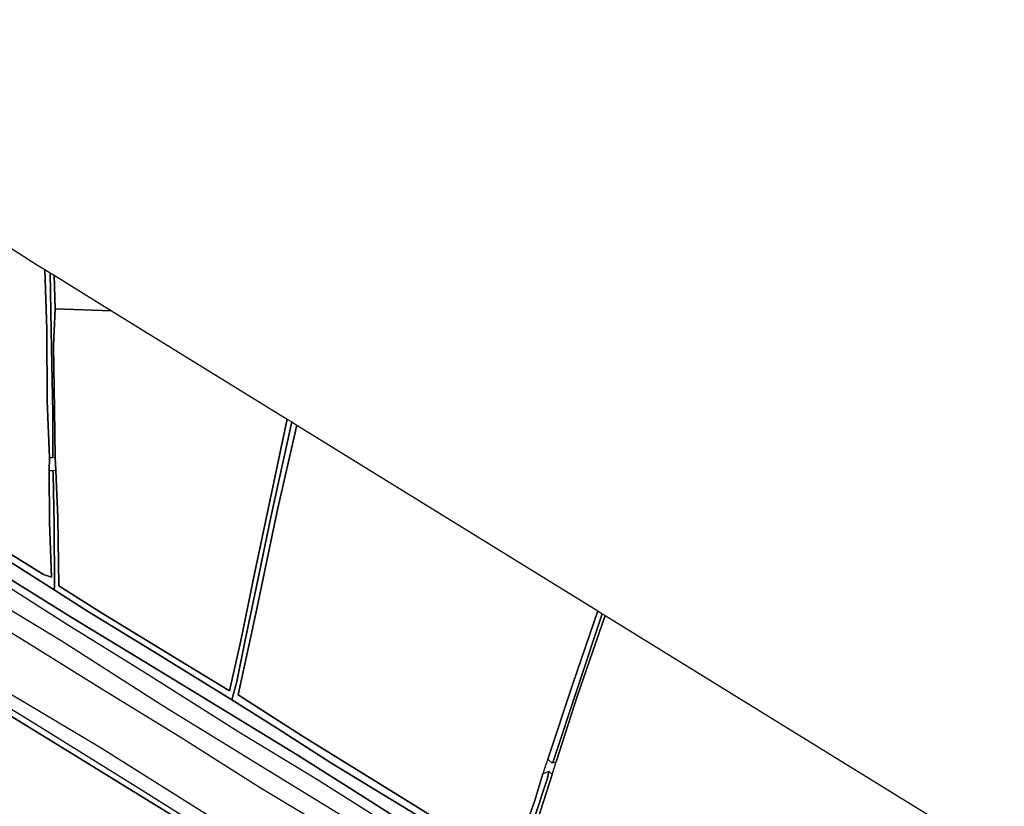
# Model space of a CAD drawing. Extents: x -26035517 to 31750492, y -9237385 to 8160032.
# Tile 76 of 256: x -16540081 to -16347468, y 462093 to 615974. Entities that reach past the tile are written whole.
import ezdxf

# ---------------------------------------------------------------- set-up
doc = ezdxf.new("R2010")
doc.units = 0
doc.layers.add('T-25', color=7, linetype='CONTINUOUS')

msp = doc.modelspace()

# ---------------------------------------------------------------- linework, layer by layer
at = {"layer": 'T-25', "color": 9}
for points in [[(-16611385, 615974, 4873), (-16536574, 567973, 4613), (-16535130, 567082, 4647), (-16534755, 555318, 4690), (-16534687, 541427, 4697), (-16534279, 530275, 4640), (-16534338, 527756, 4583), (-16534231, 517653, 4630), (-16533864, 506950, 4493), (-16535453, 507445, 4503), (-16545167, 513412, 4663)], [(-16534338, 527756, 4583), (-16534279, 530275, 4640)], [(-16533145, 530310, 4557), (-16532990, 527841, 4583)], [(-16545167, 513412, 4663), (-16535453, 507445, 4503), (-16533864, 506950, 4493), (-16534231, 517653, 4630), (-16534338, 527756, 4583), (-16533584, 527804, 4583), (-16533504, 527118, 3960), (-16533337, 517176, 3960), (-16533274, 505220, 3960), (-16533339, 504417, 3627), (-16533339, 504417, 3627), (-16546420, 512724, 3640)], [(-16546420, 512724, 3640), (-16533339, 504417, 3627), (-16526847, 500256, 3640), (-16513904, 492408, 3640), (-16498550, 482894, 3640), (-16489675, 477292, 3640), (-16479182, 470612, 3640), (-16458624, 458049, 3640)], [(-16459205, 455304, 3640), (-16472797, 463932, 3640), (-16485811, 472140, 3640), (-16500207, 480960, 3640), (-16515394, 490195, 3640), (-16530038, 499124, 3640), (-16546685, 509475, 3640)], [(-16546685, 509475, 3640), (-16530038, 499124, 3640), (-16515394, 490195, 3640), (-16500207, 480960, 3640), (-16485811, 472140, 3640), (-16472797, 463932, 3640), (-16459205, 455304, 3640)], [(-16553018, 507252, 4863), (-16531995, 494509, 4760), (-16511658, 481550, 4767), (-16487351, 466652, 4840), (-16460758, 450325, 4850)], [(-16466764, 457767, 4717), (-16482145, 467437, 4723), (-16497187, 476578, 4740), (-16516160, 488582, 4737), (-16530699, 497568, 4760), (-16546134, 507407, 4800)], [(-16347468, 350771, 6027), (-16347803, 351027, 5500), (-16356329, 357545, 5500), (-16370133, 367968, 5500), (-16384720, 379150, 5500), (-16400401, 390980, 5500), (-16408960, 397529, 5500), (-16425187, 407599, 5500), (-16447471, 421403, 5500), (-16466569, 433236, 5510), (-16484319, 444202, 5523), (-16505772, 457537, 5527), (-16525643, 469810, 5527), (-16545643, 482095, 5533), (-16576178, 500987, 5490)], [(-16473709, 454094, 6270), (-16492823, 465561, 6330), (-16508676, 475629, 6353), (-16524028, 484992, 6390), (-16539209, 494434, 6407), (-16551895, 502214, 6440)], [(-16504348, 457756, 5623), (-16516643, 465491, 5620), (-16537608, 478565, 5620), (-16555344, 489373, 5617)], [(-16541577, 483915, 6447), (-16524489, 473701, 6480), (-16507765, 463230, 6483), (-16490513, 452379, 6493)], [(-16545643, 482095, 5533), (-16525643, 469810, 5527), (-16505772, 457537, 5527)], [(-16435905, 468307, 4820), (-16435131, 470792, 4773)], [(-16439581, 459339, 3993), (-16436821, 467577, 4000), (-16436575, 468997, 4770), (-16435905, 468307, 4820), (-16440388, 454305, 4797)]]:
    msp.add_polyline3d(points, dxfattribs=at)
for points in [[(-16535130, 567082, 4647), (-16534094, 566442, 3993), (-16533915, 555083, 3993), (-16533565, 538981, 3997), (-16533600, 530810, 3997), (-16533639, 530295, 4593), (-16534279, 530275, 4640), (-16534687, 541427, 4697), (-16534755, 555318, 4690), (-16535130, 567082, 4647)], [(-16534094, 566442, 3993), (-16533332, 565971, 4710), (-16533162, 559415, 4640), (-16533436, 552173, 4540), (-16533241, 539728, 4543), (-16533145, 530310, 4557), (-16533639, 530295, 4593), (-16533600, 530810, 3997), (-16533565, 538981, 3997), (-16533915, 555083, 3993), (-16534094, 566442, 3993)], [(-16522100, 559038, 4807), (-16533162, 559415, 4640), (-16533332, 565971, 4710), (-16522100, 559038, 4807)], [(-16487729, 537820, 4590), (-16491101, 522139, 4650), (-16494081, 507924, 4653), (-16496914, 494181, 4733), (-16499067, 484690, 4573), (-16509023, 490717, 4653), (-16524080, 499931, 4553), (-16532416, 505246, 4503), (-16532638, 518603, 4640), (-16532916, 526236, 4583), (-16532990, 527841, 4583), (-16533145, 530310, 4557), (-16533241, 539728, 4543), (-16533436, 552173, 4540), (-16533162, 559415, 4640), (-16522100, 559038, 4807), (-16487729, 537820, 4590)], [(-16486863, 537286, 3870), (-16490949, 518653, 3870), (-16493236, 507609, 3870), (-16496053, 494294, 3870), (-16497583, 486508, 3730), (-16498550, 482894, 3640), (-16513904, 492408, 3640), (-16526847, 500256, 3640), (-16533339, 504417, 3627), (-16533274, 505220, 3960), (-16533337, 517176, 3960), (-16533504, 527118, 3960), (-16533584, 527804, 4583), (-16532990, 527841, 4583), (-16532916, 526236, 4583), (-16532638, 518603, 4640), (-16532416, 505246, 4503), (-16524080, 499931, 4553), (-16509023, 490717, 4653), (-16499067, 484690, 4573), (-16496914, 494181, 4733), (-16494081, 507924, 4653), (-16491101, 522139, 4650), (-16487729, 537820, 4590), (-16486863, 537286, 3870)], [(-16486863, 537286, 3870), (-16485887, 536683, 4590), (-16489709, 519838, 4683), (-16493671, 500738, 4747), (-16497363, 483876, 4677), (-16484970, 475959, 4757), (-16462561, 462092, 4727), (-16443887, 450438, 4683), (-16439311, 463253, 4687), (-16437734, 468414, 4670), (-16436575, 468997, 4770), (-16436821, 467577, 4000), (-16439581, 459339, 3993), (-16441930, 451887, 3903), (-16443154, 448305, 3640), (-16458624, 458049, 3640), (-16479182, 470612, 3640), (-16489675, 477292, 3640), (-16498550, 482894, 3640), (-16497583, 486508, 3730), (-16496053, 494294, 3870), (-16493236, 507609, 3870), (-16490949, 518653, 3870), (-16486863, 537286, 3870)], [(-16426989, 500325, 4630), (-16431881, 486023, 4657), (-16436765, 471336, 4715), (-16437193, 470049, 4720), (-16437734, 468414, 4670), (-16439311, 463253, 4687), (-16443887, 450438, 4683), (-16462561, 462092, 4727), (-16484970, 475959, 4757), (-16497363, 483876, 4677), (-16493671, 500738, 4747), (-16489709, 519838, 4683), (-16485887, 536683, 4590), (-16426989, 500325, 4630)], [(-16358871, 458275, 4627), (-16365296, 444381, 4633), (-16372161, 429607, 4633), (-16373169, 427305, 4640), (-16374782, 423828, 4667), (-16378145, 416438, 4610), (-16380586, 411457, 4463), (-16381503, 411441, 4463), (-16387478, 415400, 4567), (-16402397, 424662, 4707), (-16420285, 435472, 4680), (-16432987, 443353, 4677), (-16439991, 447348, 4647), (-16441455, 448739, 4623), (-16441644, 450250, 4633), (-16440388, 454305, 4797), (-16435905, 468307, 4820), (-16435131, 470792, 4773), (-16431004, 483558, 4723), (-16425525, 499421, 4717), (-16358871, 458275, 4627)], [(-16426989, 500325, 4630), (-16426103, 499778, 4080), (-16431037, 485011, 4080), (-16435670, 471071, 4067), (-16435944, 470514, 4613), (-16436765, 471336, 4715), (-16431881, 486023, 4657), (-16426989, 500325, 4630)], [(-16426103, 499778, 4080), (-16425525, 499421, 4717), (-16431004, 483558, 4723), (-16435131, 470792, 4773), (-16435944, 470514, 4613), (-16435670, 471071, 4067), (-16431037, 485011, 4080), (-16426103, 499778, 4080)]]:
    msp.add_polyline3d(points, close=True, dxfattribs=at)

doc.saveas('drawing.dxf')
